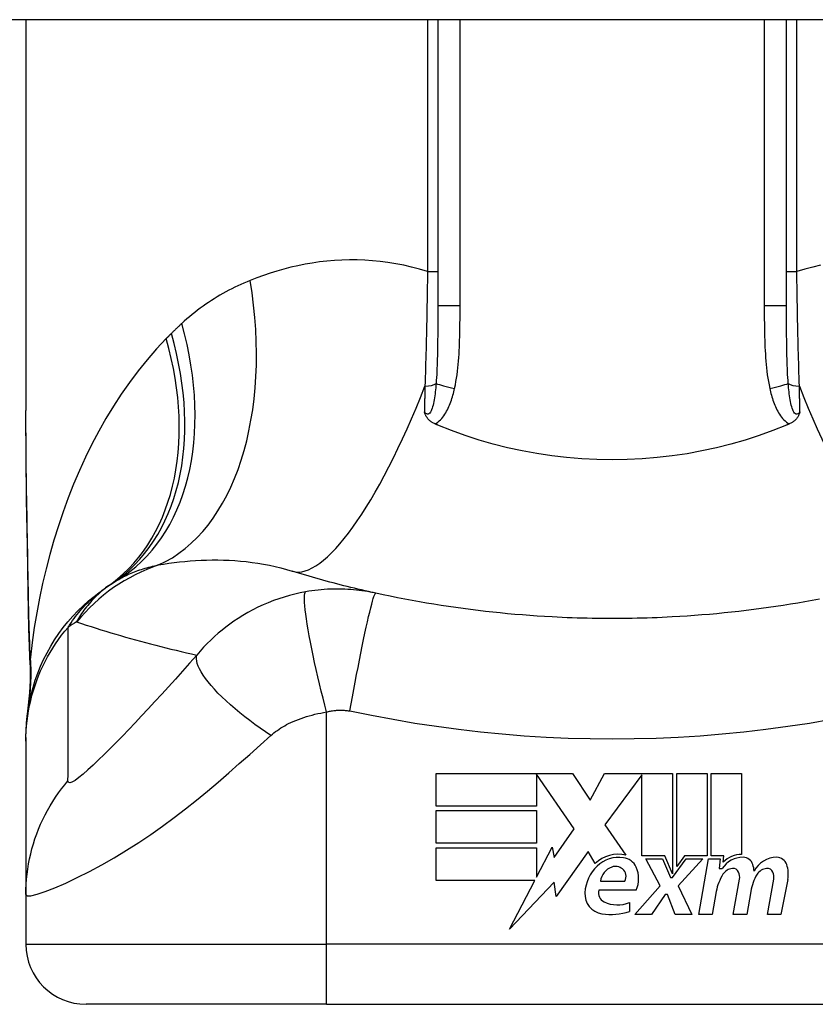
# Model space of a CAD drawing. Header units: inches. Extents: x 7 to 171, y 11 to 89.
# Tile 77 of 128: x 24.853 to 25.374, y 86.135 to 86.78. Entities that reach past the tile are written whole.
import ezdxf

# ---------------------------------------------------------------- set-up
doc = ezdxf.new("R2010")
doc.units = ezdxf.units.IN
doc.header["$MEASUREMENT"] = 0
doc.layers.add('Visible Edges(ANSI)', color=7, linetype='Continuous', lineweight=25)
doc.layers.add('Visible Tangent Edges(ANSI)', color=7, linetype='Continuous', lineweight=25)

msp = doc.modelspace()

# ---------------------------------------------------------------- linework, layer by layer
at = {"layer": 'Visible Edges(ANSI)'}
for p, q in [((43.03857, 86.77967), (7.44257, 86.77967)), ((24.85671, 86.77967), (24.85671, 86.52372)), ((25.12639, 86.77967), (25.12639, 86.59227)), ((25.35474, 86.59227), (25.35474, 86.77967)), ((24.85671, 86.30954), (24.85671, 86.30712)), ((24.85671, 86.30712), (24.85671, 86.20669)), ((25.12529, 86.28589), (25.21449, 86.28589)), ((25.12529, 86.26449), (25.12529, 86.28589)), ((25.19109, 86.28548), (25.19109, 86.26449)), ((25.21569, 86.24969), (25.19109, 86.28548)), ((25.21449, 86.28589), (25.22623, 86.26848)), ((25.22623, 86.26848), (25.23549, 86.28589)), ((25.23549, 86.28589), (25.28009, 86.28589)), ((25.28009, 86.28589), (25.28009, 86.22021)), ((25.28289, 86.22509), (25.28289, 86.28589)), ((25.28289, 86.28589), (25.30269, 86.28589)), ((25.30269, 86.28589), (25.30269, 86.23199)), ((25.30549, 86.23199), (25.30549, 86.28589)), ((25.30549, 86.28589), (25.32529, 86.28589)), ((25.32529, 86.28589), (25.32529, 86.23289)), ((25.26009, 86.28505), (25.23569, 86.25239)), ((25.26009, 86.23199), (25.26009, 86.28505)), ((25.19109, 86.26449), (25.12529, 86.26449)), ((25.12529, 86.24029), (25.12529, 86.26169)), ((25.12529, 86.26169), (25.19109, 86.26169)), ((25.19109, 86.26169), (25.19109, 86.24029)), ((25.20259, 86.23099), (25.21569, 86.24969)), ((25.23569, 86.25239), (25.24949, 86.23249)), ((25.19109, 86.24029), (25.12529, 86.24029)), ((25.12529, 86.23729), (25.19109, 86.23729)), ((25.12529, 86.21589), (25.12529, 86.23729)), ((25.19109, 86.2181), (25.20129, 86.23769)), ((25.19109, 86.23729), (25.19109, 86.2181)), ((25.20129, 86.23769), (25.20259, 86.23099)), ((25.22489, 86.23479), (25.20395, 86.20543)), ((25.22952, 86.22709), (25.22489, 86.23479)), ((25.27509, 86.23199), (25.26009, 86.23199)), ((25.27189, 86.21229), (25.26269, 86.23009)), ((25.26269, 86.23009), (25.27349, 86.23009)), ((25.27349, 86.23009), (25.27869, 86.21784)), ((25.28009, 86.22021), (25.27509, 86.23199)), ((25.28009, 86.21784), (25.28899, 86.23009)), ((25.2879, 86.23199), (25.28289, 86.22509)), ((25.29989, 86.23009), (25.28369, 86.21241)), ((25.30269, 86.23199), (25.2879, 86.23199)), ((25.28899, 86.23009), (25.29989, 86.23009)), ((25.29729, 86.19369), (25.30371, 86.23009)), ((25.30371, 86.23009), (25.31129, 86.23009)), ((25.31369, 86.23199), (25.30549, 86.23199)), ((25.31129, 86.23009), (25.31073, 86.22369)), ((25.31333, 86.22789), (25.31369, 86.23199)), ((25.31073, 86.22369), (25.31266, 86.22369)), ((25.18994, 86.21589), (25.12529, 86.21589)), ((25.17339, 86.18409), (25.18994, 86.21589)), ((25.20262, 86.21489), (25.17339, 86.18409)), ((25.20395, 86.20543), (25.20262, 86.21489)), ((25.23289, 86.21549), (25.24889, 86.21549)), ((25.27869, 86.21784), (25.28009, 86.21784)), ((25.31989, 86.19369), (25.32395, 86.21669)), ((25.34229, 86.19369), (25.34634, 86.21669)), ((25.35553, 86.21654), (25.35109, 86.19369)), ((25.25629, 86.20949), (25.23189, 86.20949)), ((25.25549, 86.19369), (25.27189, 86.21229)), ((25.28369, 86.21241), (25.29269, 86.19369)), ((25.30874, 86.20869), (25.30609, 86.19369)), ((25.33134, 86.20869), (25.32869, 86.19369)), ((24.85671, 86.20669), (24.85671, 86.17416)), ((25.25189, 86.20149), (25.25189, 86.19549)), ((25.27529, 86.20669), (25.26629, 86.19369)), ((25.27689, 86.20669), (25.27529, 86.20669)), ((25.28189, 86.19369), (25.27689, 86.20669)), ((25.26629, 86.19369), (25.25549, 86.19369)), ((25.29269, 86.19369), (25.28189, 86.19369)), ((25.30609, 86.19369), (25.29729, 86.19369)), ((25.32869, 86.19369), (25.31989, 86.19369)), ((25.35109, 86.19369), (25.34229, 86.19369)), ((25.05356, 86.13479), (24.89608, 86.13479)), ((25.05356, 86.13479), (25.42757, 86.13479))]:
    msp.add_line(p, q, dxfattribs=at)
at = {"layer": 'Visible Edges(ANSI)', "flags": 128}
for points in [[(24.85817, 86.40514), (24.85769, 86.43532), (24.85721, 86.46521), (24.85685, 86.49471), (24.85671, 86.52372)], [(25.1246, 86.51488), (25.12414, 86.51509), (25.12368, 86.51531), (25.12324, 86.51555), (25.12281, 86.5158), (25.12239, 86.51607), (25.12198, 86.51635), (25.12159, 86.51665), (25.12121, 86.51697), (25.12084, 86.5173), (25.1205, 86.51764), (25.12017, 86.51799), (25.11986, 86.51835), (25.11958, 86.51871), (25.11933, 86.51908), (25.11909, 86.51945), (25.11887, 86.51982), (25.11867, 86.52019), (25.11848, 86.52056), (25.11831, 86.52094), (25.11816, 86.52131), (25.11801, 86.52169), (25.11788, 86.52207), (25.11775, 86.52245), (25.11763, 86.52283)], [(25.3635, 86.52283), (25.36338, 86.52245), (25.36325, 86.52207), (25.36312, 86.52169), (25.36297, 86.52131), (25.36282, 86.52094), (25.36265, 86.52056), (25.36246, 86.52019), (25.36226, 86.51982), (25.36204, 86.51945), (25.36181, 86.51908), (25.36155, 86.51871), (25.36127, 86.51835), (25.36097, 86.51799), (25.36064, 86.51764), (25.36029, 86.5173), (25.35992, 86.51697), (25.35954, 86.51665), (25.35915, 86.51635), (25.35874, 86.51607), (25.35832, 86.5158), (25.35789, 86.51555), (25.35745, 86.51531), (25.35699, 86.51509), (25.35653, 86.51488)], [(25.12639, 86.51412), (25.12632, 86.51415), (25.12624, 86.51418), (25.12617, 86.51421), (25.12609, 86.51424), (25.12602, 86.51427), (25.12594, 86.51431), (25.12587, 86.51434), (25.1258, 86.51437), (25.12572, 86.5144), (25.12565, 86.51443), (25.12557, 86.51446), (25.1255, 86.5145), (25.12542, 86.51453), (25.12535, 86.51456), (25.12527, 86.51459), (25.1252, 86.51462), (25.12512, 86.51465), (25.12505, 86.51469), (25.12497, 86.51472), (25.1249, 86.51475), (25.12483, 86.51478), (25.12475, 86.51481), (25.12468, 86.51485), (25.1246, 86.51488)], [(25.35474, 86.51412), (25.34585, 86.51055), (25.33682, 86.50728), (25.32764, 86.5043), (25.31832, 86.50163), (25.30888, 86.49926), (25.29932, 86.49719), (25.28964, 86.49543), (25.27988, 86.49398), (25.27007, 86.49286), (25.26023, 86.49206), (25.25035, 86.49158), (25.24046, 86.49142), (25.23055, 86.49159), (25.22064, 86.49208), (25.21077, 86.49289), (25.20097, 86.49402), (25.19127, 86.49546), (25.18165, 86.49721), (25.17214, 86.49927), (25.16274, 86.50164), (25.15346, 86.50431), (25.1443, 86.50728), (25.13528, 86.51055), (25.12639, 86.51412)], [(25.35653, 86.51488), (25.35646, 86.51485), (25.35638, 86.51481), (25.35631, 86.51478), (25.35623, 86.51475), (25.35616, 86.51472), (25.35608, 86.51469), (25.35601, 86.51465), (25.35593, 86.51462), (25.35586, 86.51459), (25.35579, 86.51456), (25.35571, 86.51453), (25.35564, 86.5145), (25.35556, 86.51446), (25.35549, 86.51443), (25.35541, 86.5144), (25.35534, 86.51437), (25.35526, 86.51434), (25.35519, 86.51431), (25.35511, 86.51427), (25.35504, 86.51424), (25.35496, 86.51421), (25.35489, 86.51418), (25.35481, 86.51415), (25.35474, 86.51412)], [(25.08582, 86.40402), (25.08346, 86.40454), (25.08111, 86.40507), (25.07877, 86.4056), (25.07643, 86.40615), (25.0741, 86.4067), (25.07177, 86.40726), (25.06945, 86.40782), (25.06714, 86.40839), (25.06484, 86.40897), (25.06254, 86.40956), (25.06025, 86.41015), (25.05796, 86.41075), (25.05568, 86.41136), (25.05341, 86.41197), (25.05115, 86.41259), (25.04889, 86.41322), (25.04664, 86.41385), (25.04439, 86.41449), (25.04216, 86.41514), (25.03992, 86.41579), (25.0377, 86.41646), (25.03548, 86.41712), (25.03327, 86.4178), (25.03107, 86.41848)], [(24.85671, 86.30954), (24.8568, 86.31419), (24.85708, 86.31887), (24.85754, 86.32357), (24.8582, 86.32829), (24.85906, 86.333), (24.86012, 86.33771), (24.86137, 86.34239), (24.86282, 86.34704), (24.86446, 86.35164), (24.8663, 86.35618), (24.86834, 86.36064), (24.87055, 86.36503), (24.87295, 86.36931), (24.87552, 86.37349), (24.87825, 86.37755), (24.88115, 86.38149), (24.88419, 86.38529), (24.88738, 86.38894), (24.89069, 86.39244), (24.89413, 86.39579), (24.89767, 86.39897), (24.90131, 86.40199), (24.90504, 86.40483), (24.90884, 86.4075)], [(24.85951, 86.35704), (24.85867, 86.38084), (24.85817, 86.40514)], [(25.20121, 86.38848), (25.19635, 86.38876), (25.19149, 86.38907), (25.18663, 86.38941), (25.18178, 86.38978), (25.17693, 86.39018), (25.17208, 86.39062), (25.16724, 86.39109), (25.1624, 86.39159), (25.15757, 86.39212), (25.15274, 86.39269), (25.14791, 86.39329), (25.1431, 86.39392), (25.13828, 86.39458), (25.13348, 86.39528), (25.12868, 86.396), (25.12388, 86.39676), (25.1191, 86.39756), (25.11432, 86.39838), (25.10955, 86.39924), (25.10478, 86.40013), (25.10003, 86.40105), (25.09528, 86.40201), (25.09054, 86.403), (25.08582, 86.40402)], [(25.37635, 86.40013), (25.37159, 86.39924), (25.36681, 86.39838), (25.36203, 86.39756), (25.35725, 86.39676), (25.35245, 86.396), (25.34765, 86.39528), (25.34285, 86.39458), (25.33804, 86.39392), (25.33322, 86.39329), (25.32839, 86.39269), (25.32357, 86.39212), (25.31873, 86.39159), (25.31389, 86.39109), (25.30905, 86.39062), (25.30421, 86.39018), (25.29936, 86.38978), (25.2945, 86.38941), (25.28965, 86.38907), (25.28479, 86.38876), (25.27992, 86.38848)], [(25.27992, 86.38848), (25.27665, 86.38831), (25.27337, 86.38816), (25.27009, 86.38802), (25.26681, 86.3879), (25.26353, 86.38779), (25.26025, 86.38769), (25.25697, 86.38761), (25.25369, 86.38755), (25.25041, 86.3875), (25.24713, 86.38746), (25.24385, 86.38744), (25.24057, 86.38743), (25.23728, 86.38744), (25.234, 86.38746), (25.23072, 86.3875), (25.22744, 86.38755), (25.22416, 86.38761), (25.22088, 86.38769), (25.2176, 86.38779), (25.21432, 86.3879), (25.21104, 86.38802), (25.20776, 86.38816), (25.20448, 86.38831), (25.20121, 86.38848)], [(24.85951, 86.35704), (24.85946, 86.34187), (24.85797, 86.32675)]]:
    msp.add_lwpolyline(points, dxfattribs=at)
at = {"layer": 'Visible Edges(ANSI)'}
for centre, radius, start, end in [((25.24057, 85.91499), 0.59381, 123.52082, 123.96213), ((24.97786, 86.31158), 0.11811, 121.30007, 123.52082), ((25.24457, 86.21105), 0.022, 77.07905, 133.17854), ((25.24457, 86.21105), 0.01992, 80.40854, 134.16843), ((25.24702, 86.22059), 0.01013, 23.84447, 85.08017), ((25.32615, 86.21507), 0.016, 89.47765, 147.41137), ((25.32496, 86.21689), 0.016, 88.79525, 136.5849), ((25.32623, 86.22432), 0.00676, 16.9928, 89.47765), ((25.3482, 86.2147), 0.01637, 89.6788, 153.95078), ((25.34825, 86.22407), 0.007, 18.47479, 89.6788), ((25.24918, 86.2063), 0.02654, 134.16843, 176.56465), ((25.24401, 86.21412), 0.0112, 109.37968, 172.99755), ((25.24271, 86.2178), 0.0073, 51.16516, 109.37968), ((25.2433, 86.21853), 0.00637, 331.45471, 51.16516), ((25.2391, 86.21709), 0.0188, 336.15553, 23.84447), ((25.32018, 86.21542), 0.0084, 96.03001, 147.59924), ((25.31972, 86.21979), 0.004, 23.55712, 96.03001), ((25.31587, 86.21811), 0.0082, 350, 23.55712), ((25.31433, 86.22068), 0.0192, 3.6169, 16.9928), ((25.34258, 86.21542), 0.0084, 96.10268, 147.60833), ((25.34212, 86.21979), 0.004, 23.54875, 96.10268), ((25.33827, 86.21811), 0.0082, 349.9922, 23.54875), ((25.33668, 86.22021), 0.0192, 349, 18.47479), ((25.33927, 86.20331), 0.031, 147.59924, 170), ((25.36194, 86.20375), 0.031, 148.55841, 170.82565), ((25.23582, 86.2071), 0.01315, 176.56465, 261.56052), ((25.23803, 86.20767), 0.0064, 163.52609, 244.67838), ((25.24404, 86.22038), 0.02046, 244.67838, 292.56091), ((25.23983, 86.23413), 0.04048, 261.56052, 287.33425), ((24.89608, 86.17416), 0.03937, 180, 270)]:
    msp.add_arc(centre, radius, start, end, dxfattribs=at)
at = {"layer": 'Visible Tangent Edges(ANSI)'}
for p, q in [((25.11965, 86.77967), (25.11965, 86.61471)), ((25.14097, 86.59227), (25.14097, 86.77967)), ((25.34016, 86.77967), (25.34016, 86.59227)), ((25.36148, 86.61471), (25.36148, 86.77967)), ((25.11965, 86.61471), (25.12639, 86.61471)), ((25.35474, 86.61471), (25.36148, 86.61471)), ((25.14097, 86.59227), (25.12639, 86.59227)), ((25.35474, 86.59227), (25.34016, 86.59227)), ((25.05356, 86.17416), (25.05356, 86.32624)), ((24.85671, 86.17416), (25.05356, 86.17416)), ((25.42757, 86.17416), (25.05356, 86.17416)), ((25.05356, 86.13479), (25.05356, 86.17416))]:
    msp.add_line(p, q, dxfattribs=at)
at = {"layer": 'Visible Tangent Edges(ANSI)', "flags": 128}
for points in [[(25.11965, 86.61471), (25.11447, 86.61626), (25.10928, 86.61763), (25.1041, 86.61882), (25.09894, 86.61983), (25.09379, 86.62066), (25.08867, 86.62133), (25.08358, 86.62182), (25.07853, 86.62216), (25.07352, 86.62233), (25.06854, 86.62235), (25.0636, 86.62222), (25.0587, 86.62195), (25.05384, 86.62153), (25.04902, 86.62098), (25.04424, 86.6203), (25.03951, 86.61949), (25.03483, 86.61855), (25.0302, 86.6175), (25.02561, 86.61633), (25.02108, 86.61504), (25.01661, 86.61366), (25.0122, 86.61217), (25.00784, 86.61058), (25.00355, 86.60891)], [(25.11965, 86.61471), (25.11961, 86.61151), (25.11956, 86.6083), (25.11951, 86.60509), (25.11946, 86.60189), (25.11941, 86.59869), (25.11936, 86.59549), (25.1193, 86.5923), (25.11924, 86.58911), (25.11918, 86.58594), (25.11912, 86.58277), (25.11905, 86.57961), (25.11899, 86.57646), (25.11891, 86.57332), (25.11884, 86.57019), (25.11877, 86.56708), (25.11869, 86.56397), (25.11861, 86.56087), (25.11853, 86.55779), (25.11844, 86.55471), (25.11835, 86.55166), (25.11826, 86.54861), (25.11817, 86.54558), (25.11807, 86.54257), (25.11798, 86.53957)], [(25.37703, 86.61882), (25.37185, 86.61763), (25.36667, 86.61626), (25.36148, 86.61471)], [(25.36316, 86.53957), (25.36306, 86.54257), (25.36296, 86.54558), (25.36287, 86.54861), (25.36278, 86.55166), (25.36269, 86.55471), (25.36261, 86.55779), (25.36252, 86.56087), (25.36244, 86.56397), (25.36237, 86.56708), (25.36229, 86.57019), (25.36222, 86.57332), (25.36215, 86.57646), (25.36208, 86.57961), (25.36201, 86.58277), (25.36195, 86.58594), (25.36189, 86.58911), (25.36183, 86.5923), (25.36177, 86.59549), (25.36172, 86.59869), (25.36167, 86.60189), (25.36162, 86.60509), (25.36157, 86.6083), (25.36152, 86.61151), (25.36148, 86.61471)], [(25.00355, 86.60891), (25.00151, 86.60806), (24.99948, 86.60719), (24.99747, 86.60629), (24.99547, 86.60537), (24.99349, 86.60441), (24.99152, 86.60343), (24.98957, 86.60242), (24.98763, 86.60138), (24.9857, 86.60031), (24.98379, 86.59921), (24.9819, 86.59808), (24.98002, 86.59692), (24.97816, 86.59574), (24.97631, 86.59452), (24.97448, 86.59328), (24.97267, 86.592), (24.97087, 86.59069), (24.96909, 86.58936), (24.96732, 86.58799), (24.96557, 86.58659), (24.96384, 86.58516), (24.96213, 86.58371), (24.96043, 86.58222), (24.95876, 86.5807)], [(25.12639, 86.59227), (25.12639, 86.59004), (25.12639, 86.58781), (25.12639, 86.58558), (25.12638, 86.58337), (25.12638, 86.58116), (25.12637, 86.57896), (25.12636, 86.57677), (25.12634, 86.57459), (25.12633, 86.57241), (25.12631, 86.57025), (25.12628, 86.5681), (25.12625, 86.56596), (25.12622, 86.56383), (25.12617, 86.56171), (25.12613, 86.55961), (25.12607, 86.55751), (25.12601, 86.55543), (25.12594, 86.55337), (25.12586, 86.55132), (25.12576, 86.54928), (25.12566, 86.54727), (25.12554, 86.54527), (25.12541, 86.5433), (25.12527, 86.54135)], [(25.13742, 86.53821), (25.13788, 86.54043), (25.13829, 86.54265), (25.13865, 86.54488), (25.13898, 86.54712), (25.13927, 86.54937), (25.13953, 86.55161), (25.13975, 86.55387), (25.13995, 86.55612), (25.14013, 86.55838), (25.14028, 86.56064), (25.14041, 86.5629), (25.14052, 86.56516), (25.14062, 86.56741), (25.1407, 86.56967), (25.14076, 86.57193), (25.14082, 86.57419), (25.14086, 86.57645), (25.1409, 86.57871), (25.14092, 86.58097), (25.14094, 86.58323), (25.14096, 86.58549), (25.14097, 86.58775), (25.14097, 86.59001), (25.14097, 86.59227)], [(25.34016, 86.59227), (25.34016, 86.59001), (25.34017, 86.58775), (25.34018, 86.58549), (25.34019, 86.58323), (25.34021, 86.58097), (25.34024, 86.57871), (25.34027, 86.57645), (25.34032, 86.57419), (25.34037, 86.57193), (25.34044, 86.56967), (25.34052, 86.56741), (25.34061, 86.56516), (25.34072, 86.5629), (25.34085, 86.56064), (25.34101, 86.55838), (25.34118, 86.55612), (25.34138, 86.55387), (25.3416, 86.55162), (25.34186, 86.54937), (25.34215, 86.54712), (25.34247, 86.54488), (25.34284, 86.54265), (25.34325, 86.54043), (25.34371, 86.53821)], [(25.35586, 86.54135), (25.35572, 86.5433), (25.35559, 86.54527), (25.35547, 86.54727), (25.35537, 86.54928), (25.35528, 86.55132), (25.3552, 86.55337), (25.35512, 86.55543), (25.35506, 86.55751), (25.35501, 86.55961), (25.35496, 86.56171), (25.35492, 86.56383), (25.35488, 86.56596), (25.35485, 86.5681), (25.35483, 86.57025), (25.35481, 86.57241), (25.35479, 86.57459), (25.35477, 86.57677), (25.35476, 86.57896), (25.35475, 86.58116), (25.35475, 86.58337), (25.35474, 86.58558), (25.35474, 86.58781), (25.35474, 86.59004), (25.35474, 86.59227)], [(24.95876, 86.5807), (24.95847, 86.58043), (24.95818, 86.58016), (24.95789, 86.5799), (24.9576, 86.57963), (24.95731, 86.57936), (24.95703, 86.57909), (24.95674, 86.57882), (24.95646, 86.57855), (24.95617, 86.57828), (24.95589, 86.57801), (24.9556, 86.57774), (24.95532, 86.57746), (24.95503, 86.57719), (24.95475, 86.57692), (24.95447, 86.57664), (24.95418, 86.57637), (24.9539, 86.57609), (24.95362, 86.57582), (24.95334, 86.57554), (24.95306, 86.57527), (24.95278, 86.57499), (24.9525, 86.57471), (24.95222, 86.57443), (24.95194, 86.57415)], [(24.9486, 86.57077), (24.94221, 86.564), (24.93608, 86.55696), (24.93018, 86.54967), (24.92453, 86.54215), (24.91913, 86.53441), (24.91397, 86.52648), (24.90905, 86.51837), (24.90437, 86.5101), (24.89993, 86.50167), (24.89571, 86.49308), (24.89171, 86.48434), (24.88794, 86.47548), (24.88439, 86.46648), (24.88107, 86.45737), (24.87796, 86.44816), (24.87506, 86.43885), (24.87239, 86.42945), (24.86993, 86.41998), (24.86768, 86.41045), (24.86565, 86.40085), (24.86383, 86.39121), (24.86222, 86.38154), (24.86082, 86.37183), (24.85963, 86.36211)], [(24.95194, 86.57415), (24.9518, 86.57401), (24.95166, 86.57387), (24.95152, 86.57373), (24.95138, 86.57359), (24.95124, 86.57345), (24.9511, 86.57331), (24.95096, 86.57317), (24.95082, 86.57303), (24.95068, 86.57289), (24.95054, 86.57275), (24.9504, 86.5726), (24.95026, 86.57246), (24.95012, 86.57232), (24.94998, 86.57218), (24.94984, 86.57204), (24.94971, 86.5719), (24.94957, 86.57176), (24.94943, 86.57162), (24.94929, 86.57148), (24.94915, 86.57134), (24.94901, 86.5712), (24.94887, 86.57105), (24.94873, 86.57091), (24.9486, 86.57077)], [(25.12527, 86.54135), (25.12515, 86.53997), (25.12503, 86.53859), (25.12489, 86.53723), (25.12474, 86.53589), (25.12458, 86.53457), (25.12441, 86.53327), (25.12422, 86.53199), (25.12401, 86.53075), (25.12379, 86.52955), (25.12355, 86.52838), (25.12328, 86.52726), (25.12299, 86.52619), (25.12268, 86.52518), (25.12233, 86.52424), (25.12195, 86.52339), (25.12154, 86.52266), (25.1211, 86.52206), (25.12063, 86.52163), (25.12013, 86.52136), (25.11962, 86.5213), (25.11911, 86.52143), (25.1186, 86.52174), (25.11811, 86.52222), (25.11763, 86.52283)], [(25.11798, 86.53957), (25.11796, 86.53887), (25.11795, 86.53816), (25.11793, 86.53746), (25.11792, 86.53675), (25.1179, 86.53605), (25.11789, 86.53535), (25.11788, 86.53465), (25.11786, 86.53394), (25.11785, 86.53324), (25.11783, 86.53254), (25.11782, 86.53184), (25.1178, 86.53115), (25.11779, 86.53045), (25.11778, 86.52975), (25.11776, 86.52906), (25.11775, 86.52836), (25.11773, 86.52767), (25.11772, 86.52697), (25.1177, 86.52628), (25.11769, 86.52559), (25.11768, 86.5249), (25.11766, 86.52421), (25.11765, 86.52352), (25.11763, 86.52283)], [(25.1246, 86.51488), (25.12557, 86.51548), (25.12648, 86.51615), (25.12735, 86.51689), (25.12817, 86.51768), (25.12895, 86.51853), (25.12967, 86.51941), (25.13035, 86.52032), (25.13099, 86.52126), (25.13159, 86.52222), (25.13215, 86.5232), (25.13269, 86.5242), (25.13319, 86.52522), (25.13366, 86.52625), (25.13411, 86.5273), (25.13453, 86.52836), (25.13493, 86.52943), (25.13531, 86.53051), (25.13566, 86.5316), (25.136, 86.53269), (25.13632, 86.53379), (25.13662, 86.5349), (25.1369, 86.536), (25.13717, 86.53711), (25.13742, 86.53821)], [(25.34371, 86.53821), (25.34397, 86.53711), (25.34423, 86.536), (25.34451, 86.5349), (25.34481, 86.53379), (25.34513, 86.53269), (25.34547, 86.5316), (25.34582, 86.53051), (25.3462, 86.52943), (25.3466, 86.52836), (25.34702, 86.5273), (25.34747, 86.52625), (25.34794, 86.52522), (25.34845, 86.5242), (25.34898, 86.5232), (25.34954, 86.52222), (25.35014, 86.52126), (25.35078, 86.52032), (25.35146, 86.51941), (25.35219, 86.51853), (25.35296, 86.51768), (25.35378, 86.51689), (25.35465, 86.51615), (25.35556, 86.51548), (25.35653, 86.51488)], [(25.3635, 86.52283), (25.36302, 86.52222), (25.36253, 86.52174), (25.36202, 86.52143), (25.36151, 86.5213), (25.361, 86.52136), (25.3605, 86.52163), (25.36003, 86.52206), (25.35959, 86.52266), (25.35918, 86.52339), (25.3588, 86.52424), (25.35846, 86.52518), (25.35814, 86.52619), (25.35785, 86.52726), (25.35759, 86.52838), (25.35734, 86.52955), (25.35712, 86.53075), (25.35691, 86.53199), (25.35672, 86.53327), (25.35655, 86.53457), (25.35639, 86.53589), (25.35624, 86.53723), (25.3561, 86.53859), (25.35598, 86.53997), (25.35586, 86.54135)], [(25.3635, 86.52283), (25.36348, 86.52352), (25.36347, 86.52421), (25.36346, 86.5249), (25.36344, 86.52559), (25.36343, 86.52628), (25.36341, 86.52697), (25.3634, 86.52767), (25.36339, 86.52836), (25.36337, 86.52906), (25.36336, 86.52975), (25.36334, 86.53045), (25.36333, 86.53115), (25.36331, 86.53184), (25.3633, 86.53254), (25.36329, 86.53324), (25.36327, 86.53394), (25.36326, 86.53465), (25.36324, 86.53535), (25.36323, 86.53605), (25.36321, 86.53675), (25.3632, 86.53746), (25.36318, 86.53816), (25.36317, 86.53887), (25.36316, 86.53957)], [(24.85833, 86.40573), (24.85825, 86.41076), (24.85816, 86.41578), (24.85807, 86.4208), (24.85798, 86.42581), (24.85789, 86.43081), (24.8578, 86.4358), (24.85771, 86.44078), (24.85762, 86.44575), (24.85753, 86.45071), (24.85745, 86.45566), (24.85736, 86.4606), (24.85728, 86.46553), (24.8572, 86.47045), (24.85713, 86.47535), (24.85706, 86.48025), (24.85699, 86.48513), (24.85693, 86.49001), (24.85687, 86.49486), (24.85683, 86.49971), (24.85679, 86.50454), (24.85675, 86.50936), (24.85673, 86.51416), (24.85671, 86.51895), (24.85671, 86.52372)], [(24.9165, 86.4125), (24.91746, 86.41307), (24.91843, 86.41362), (24.91941, 86.41417), (24.92041, 86.41469), (24.92143, 86.41521), (24.92245, 86.41571), (24.9235, 86.4162), (24.92456, 86.41668), (24.92563, 86.41714), (24.92672, 86.41759), (24.92783, 86.41803), (24.92894, 86.41846), (24.93008, 86.41887), (24.93123, 86.41926), (24.93239, 86.41965), (24.93357, 86.42002), (24.93477, 86.42038), (24.93598, 86.42072), (24.9372, 86.42105), (24.93845, 86.42137), (24.9397, 86.42168), (24.94097, 86.42197), (24.94226, 86.42226), (24.94356, 86.42252)], [(24.94356, 86.42252), (24.94691, 86.42309), (24.9503, 86.42361), (24.95374, 86.42408), (24.95721, 86.4245), (24.96072, 86.42487), (24.96426, 86.42519), (24.96783, 86.42544), (24.97143, 86.42564), (24.97505, 86.42577), (24.9787, 86.42583), (24.98237, 86.42583), (24.98607, 86.42575), (24.98978, 86.42561), (24.99351, 86.42538), (24.99726, 86.42508), (25.00103, 86.4247), (25.00481, 86.42423), (25.0086, 86.42368), (25.01238, 86.42303), (25.01615, 86.42231), (25.01991, 86.42149), (25.02366, 86.42057), (25.02738, 86.41957), (25.03107, 86.41848)], [(24.91264, 86.41004), (24.91127, 86.40912), (24.90995, 86.40818), (24.90868, 86.40722), (24.90745, 86.40626), (24.90625, 86.40528), (24.9051, 86.4043), (24.90399, 86.4033), (24.90291, 86.40229), (24.90187, 86.40128), (24.90087, 86.40025), (24.89989, 86.39922), (24.89896, 86.39818), (24.89805, 86.39714), (24.89717, 86.39608), (24.89632, 86.39502), (24.89551, 86.39396), (24.89472, 86.39289), (24.89396, 86.39181), (24.89322, 86.39073), (24.89252, 86.38964), (24.89184, 86.38855), (24.89118, 86.38745), (24.89055, 86.38635), (24.88995, 86.38525)], [(24.85817, 86.40514), (24.85817, 86.40517), (24.85817, 86.40519), (24.85817, 86.40522), (24.85817, 86.40524), (24.85817, 86.40527), (24.85818, 86.40529), (24.85818, 86.40532), (24.85818, 86.40534), (24.85819, 86.40537), (24.85819, 86.40539), (24.8582, 86.40542), (24.85821, 86.40544), (24.85821, 86.40547), (24.85822, 86.40549), (24.85823, 86.40551), (24.85824, 86.40554), (24.85825, 86.40556), (24.85826, 86.40559), (24.85827, 86.40561), (24.85828, 86.40564), (24.85829, 86.40566), (24.8583, 86.40568), (24.85832, 86.40571), (24.85833, 86.40573)], [(24.85963, 86.36211), (24.85955, 86.36388), (24.85947, 86.36567), (24.85939, 86.36745), (24.85932, 86.36924), (24.85925, 86.37104), (24.85918, 86.37283), (24.85912, 86.37464), (24.85905, 86.37644), (24.85899, 86.37825), (24.85894, 86.38006), (24.85888, 86.38188), (24.85883, 86.38369), (24.85877, 86.38552), (24.85872, 86.38734), (24.85868, 86.38917), (24.85863, 86.391), (24.85859, 86.39283), (24.85854, 86.39467), (24.8585, 86.3965), (24.85847, 86.39835), (24.85843, 86.40019), (24.8584, 86.40203), (24.85836, 86.40388), (24.85833, 86.40573)], [(24.88428, 86.38167), (24.88527, 86.38318), (24.88626, 86.38465), (24.88725, 86.38607), (24.88825, 86.38744), (24.88926, 86.38877), (24.89026, 86.39006), (24.89127, 86.39131), (24.89229, 86.39252), (24.8933, 86.3937), (24.89432, 86.39484), (24.89534, 86.39594), (24.89636, 86.39701), (24.89739, 86.39805), (24.89841, 86.39905), (24.89944, 86.40002), (24.90047, 86.40096), (24.90151, 86.40188), (24.90254, 86.40276), (24.90358, 86.40362), (24.90463, 86.40445), (24.90567, 86.40525), (24.90672, 86.40603), (24.90778, 86.40678), (24.90884, 86.4075)], [(25.03982, 86.40494), (25.03629, 86.40426), (25.03276, 86.40347), (25.02923, 86.40256), (25.02572, 86.40154), (25.02224, 86.40042), (25.01878, 86.39918), (25.01535, 86.39784), (25.01196, 86.39638), (25.00861, 86.39483), (25.00532, 86.39317), (25.00202, 86.39138), (24.99873, 86.38946), (24.99568, 86.38755), (24.99292, 86.38572), (24.99028, 86.38385), (24.98768, 86.3819), (24.98513, 86.37989), (24.98263, 86.3778), (24.98017, 86.37563), (24.97776, 86.37338), (24.97539, 86.37104), (24.97307, 86.36862), (24.9708, 86.36611), (24.96858, 86.36351)], [(25.05356, 86.32624), (25.0524, 86.33073), (25.05124, 86.33532), (25.05009, 86.33997), (25.04896, 86.34466), (25.04785, 86.34936), (25.04677, 86.35405), (25.04574, 86.35869), (25.04476, 86.36325), (25.04384, 86.3677), (25.04298, 86.372), (25.04219, 86.37613), (25.04149, 86.38005), (25.04087, 86.38374), (25.04033, 86.38717), (25.03989, 86.39032), (25.03954, 86.39318), (25.03928, 86.39574), (25.03911, 86.39798), (25.03903, 86.3999), (25.03903, 86.40151), (25.03912, 86.40281), (25.03928, 86.40381), (25.03952, 86.40451), (25.03982, 86.40494)], [(25.08582, 86.40402), (25.08402, 86.4044), (25.08221, 86.40475), (25.08039, 86.40507), (25.07857, 86.40537), (25.07674, 86.40564), (25.0749, 86.40588), (25.07306, 86.40609), (25.07121, 86.40628), (25.06935, 86.40643), (25.06749, 86.40655), (25.06563, 86.40665), (25.06376, 86.40672), (25.06187, 86.40675), (25.05997, 86.40676), (25.05805, 86.40674), (25.0561, 86.40668), (25.05411, 86.40659), (25.05206, 86.40646), (25.05001, 86.4063), (25.048, 86.4061), (25.04599, 86.40587), (25.04395, 86.4056), (25.04189, 86.40529), (25.03982, 86.40494)], [(25.06889, 86.3269), (25.06971, 86.33153), (25.07056, 86.33625), (25.07144, 86.34104), (25.07233, 86.34586), (25.07324, 86.35069), (25.07416, 86.35548), (25.07508, 86.36022), (25.076, 86.36486), (25.07691, 86.36936), (25.07781, 86.37369), (25.07868, 86.37782), (25.07953, 86.38171), (25.08033, 86.38534), (25.0811, 86.38868), (25.08182, 86.39171), (25.08249, 86.39442), (25.08311, 86.39679), (25.08367, 86.39881), (25.08418, 86.40049), (25.08462, 86.40183), (25.08501, 86.40284), (25.08534, 86.40353), (25.08561, 86.40392), (25.08582, 86.40402)], [(24.88995, 86.38525), (24.89311, 86.3842), (24.89627, 86.38316), (24.89945, 86.38214), (24.90264, 86.38113), (24.90584, 86.38013), (24.90905, 86.37914), (24.91227, 86.37816), (24.9155, 86.3772), (24.91874, 86.37625), (24.92199, 86.37531), (24.92525, 86.37439), (24.92852, 86.37347), (24.9318, 86.37257), (24.9351, 86.37169), (24.9384, 86.37081), (24.94171, 86.36995), (24.94503, 86.3691), (24.94836, 86.36826), (24.95171, 86.36744), (24.95506, 86.36663), (24.95842, 86.36583), (24.9618, 86.36504), (24.96518, 86.36427), (24.96858, 86.36351)], [(24.85671, 86.30712), (24.85676, 86.31043), (24.8569, 86.31376), (24.85714, 86.31709), (24.85749, 86.32043), (24.85793, 86.32377), (24.85847, 86.3271), (24.85911, 86.33043), (24.85986, 86.33374), (24.8607, 86.33704), (24.86164, 86.34031), (24.86268, 86.34356), (24.86381, 86.34678), (24.86505, 86.34997), (24.86637, 86.35311), (24.86779, 86.35622), (24.8693, 86.35928), (24.87089, 86.36229), (24.87257, 86.36524), (24.87434, 86.36814), (24.87618, 86.37098), (24.8781, 86.37375), (24.88009, 86.37646), (24.88215, 86.3791), (24.88428, 86.38167)], [(24.88424, 86.28116), (24.88428, 86.28537), (24.88428, 86.28956), (24.88428, 86.29376), (24.88428, 86.29794), (24.88428, 86.30213), (24.88428, 86.30631), (24.88428, 86.3105), (24.88428, 86.31468), (24.88428, 86.31887), (24.88428, 86.32305), (24.88428, 86.32724), (24.88428, 86.33142), (24.88428, 86.33561), (24.88428, 86.3398), (24.88428, 86.34398), (24.88428, 86.34817), (24.88428, 86.35235), (24.88428, 86.35654), (24.88428, 86.36073), (24.88428, 86.36491), (24.88428, 86.36909), (24.88428, 86.37328), (24.88428, 86.37747), (24.88428, 86.38167)], [(24.96858, 86.36351), (24.9639, 86.3582), (24.95923, 86.35293), (24.95463, 86.34779), (24.9501, 86.34277), (24.94562, 86.33784), (24.94119, 86.33301), (24.9368, 86.32827), (24.93248, 86.32364), (24.92822, 86.31912), (24.92402, 86.31471), (24.9199, 86.31043), (24.91586, 86.30628), (24.9119, 86.30227), (24.90805, 86.29845), (24.90432, 86.29482), (24.90074, 86.29142), (24.89735, 86.28832), (24.89419, 86.28557), (24.89134, 86.28326), (24.88886, 86.28146), (24.88685, 86.2803), (24.88537, 86.27983), (24.8845, 86.28012), (24.88424, 86.28116)], [(25.0171, 86.31083), (25.01361, 86.31318), (25.01014, 86.3156), (25.00671, 86.31808), (25.00332, 86.32061), (24.99999, 86.32317), (24.99676, 86.32576), (24.99362, 86.32836), (24.99061, 86.33097), (24.98773, 86.33357), (24.98502, 86.33614), (24.98247, 86.33868), (24.98011, 86.34116), (24.97795, 86.34359), (24.97599, 86.34594), (24.97425, 86.34821), (24.97274, 86.35038), (24.97145, 86.35244), (24.97038, 86.3544), (24.96954, 86.35623), (24.96893, 86.35795), (24.96853, 86.35953), (24.96835, 86.36099), (24.96836, 86.36231), (24.96858, 86.36351)], [(24.85953, 86.35913), (24.85953, 86.35904), (24.85952, 86.35896), (24.85952, 86.35887), (24.85951, 86.35878), (24.85951, 86.3587), (24.8595, 86.35861), (24.8595, 86.35852), (24.8595, 86.35844), (24.8595, 86.35835), (24.85949, 86.35826), (24.85949, 86.35817), (24.85949, 86.35809), (24.85949, 86.358), (24.85949, 86.35791), (24.85949, 86.35783), (24.85949, 86.35774), (24.85949, 86.35765), (24.85949, 86.35756), (24.8595, 86.35748), (24.8595, 86.35739), (24.8595, 86.3573), (24.8595, 86.35722), (24.85951, 86.35713), (24.85951, 86.35704)], [(24.85963, 86.36211), (24.85962, 86.36193), (24.85962, 86.36176), (24.85962, 86.36159), (24.85961, 86.36143), (24.85961, 86.36127), (24.8596, 86.36112), (24.8596, 86.36097), (24.8596, 86.36082), (24.85959, 86.36068), (24.85959, 86.36054), (24.85958, 86.36041), (24.85958, 86.36028), (24.85958, 86.36016), (24.85957, 86.36004), (24.85957, 86.35992), (24.85956, 86.35982), (24.85956, 86.35971), (24.85956, 86.35961), (24.85955, 86.35952), (24.85955, 86.35943), (24.85954, 86.35935), (24.85954, 86.35927), (24.85953, 86.3592), (24.85953, 86.35913)], [(25.0171, 86.31083), (25.0181, 86.3117), (25.01915, 86.31256), (25.02022, 86.31339), (25.02134, 86.3142), (25.02249, 86.31499), (25.02367, 86.31576), (25.02489, 86.31651), (25.02614, 86.31724), (25.02742, 86.31795), (25.02875, 86.31865), (25.03014, 86.31933), (25.0317, 86.32004), (25.0334, 86.32075), (25.03512, 86.32143), (25.03684, 86.32206), (25.03859, 86.32266), (25.04039, 86.32324), (25.04221, 86.32377), (25.04406, 86.32427), (25.04593, 86.32474), (25.04782, 86.32517), (25.04972, 86.32556), (25.05164, 86.32592), (25.05356, 86.32624)], [(25.05356, 86.32624), (25.05423, 86.32641), (25.0549, 86.32656), (25.05557, 86.3267), (25.05622, 86.32683), (25.05688, 86.32694), (25.05756, 86.32705), (25.05823, 86.32714), (25.05889, 86.32721), (25.05954, 86.32728), (25.06018, 86.32733), (25.06081, 86.32737), (25.06144, 86.3274), (25.06207, 86.32742), (25.06269, 86.32743), (25.06332, 86.32743), (25.06394, 86.32741), (25.06457, 86.32739), (25.06519, 86.32735), (25.06581, 86.3273), (25.06643, 86.32724), (25.06705, 86.32717), (25.06766, 86.32709), (25.06828, 86.327), (25.06889, 86.3269)], [(25.06889, 86.3269), (25.08303, 86.32415), (25.09719, 86.32145), (25.1114, 86.31902), (25.12564, 86.31685), (25.13993, 86.31493), (25.15425, 86.31327), (25.16859, 86.31187), (25.18296, 86.31073), (25.19735, 86.30984), (25.21175, 86.3092), (25.22615, 86.30882), (25.24057, 86.30869), (25.25498, 86.30882), (25.26939, 86.3092), (25.28379, 86.30984), (25.29817, 86.31073), (25.31254, 86.31187), (25.32688, 86.31327), (25.3412, 86.31493), (25.35549, 86.31685), (25.36974, 86.31902), (25.38394, 86.32145)], [(24.85671, 86.20669), (24.85753, 86.20587), (24.86001, 86.20594), (24.864, 86.20687), (24.8693, 86.20861), (24.87565, 86.21107), (24.88275, 86.21415), (24.89037, 86.21774), (24.8983, 86.22176), (24.90637, 86.22613), (24.9145, 86.23079), (24.92257, 86.23569), (24.93056, 86.2408), (24.93842, 86.24609), (24.94613, 86.25153), (24.95369, 86.2571), (24.9611, 86.26278), (24.96838, 86.26857), (24.97554, 86.27444), (24.98259, 86.28038), (24.98953, 86.28637), (24.99641, 86.29241), (25.0033, 86.29851), (25.01022, 86.30469), (25.0171, 86.31083)], [(24.85671, 86.20669), (24.85676, 86.21001), (24.8569, 86.21334), (24.85714, 86.21667), (24.85749, 86.22001), (24.85793, 86.22335), (24.85847, 86.22669), (24.85911, 86.23002), (24.85985, 86.23333), (24.86069, 86.23662), (24.86163, 86.2399), (24.86267, 86.24314), (24.86381, 86.24636), (24.86504, 86.24954), (24.86636, 86.25268), (24.86778, 86.25578), (24.86928, 86.25883), (24.87088, 86.26183), (24.87256, 86.26478), (24.87432, 86.26767), (24.87616, 86.2705), (24.87807, 86.27327), (24.88006, 86.27597), (24.88212, 86.2786), (24.88424, 86.28116)]]:
    msp.add_lwpolyline(points, dxfattribs=at)
at = {"layer": 'Visible Tangent Edges(ANSI)'}
msp.add_arc((25.11984, 86.0144), 0.43633, 121.79568, 122.67565, dxfattribs=at)
for centre, major_axis, ratio, start_param, end_param in [((24.88201, 86.60891), (0.05083, -0.19017), 0.604241, 0.09545, 1.410679), ((24.81424, 86.5807), (0.10227, -0.1682), 0.678602, 0, 1.179478), ((24.79887, 86.57077), (0.10997, -0.16327), 0.696909, 0, 1.131926), ((24.80393, 86.57415), (0.10871, -0.16411), 0.689059, 0, 1.142601), ((25.08946, 86.60647), (-0.05839, -0.18799), 0.249251, 0, 1.285379), ((25.11655, 86.54292), (0.00984, 0), 0.343453, 4.857789, 5.800686), ((25.14271, 86.53821), (-0.01927, 0.00402), 0.056853, 0.451678, 1.304606), ((25.33843, 86.53821), (-0.01927, -0.00402), 0.056853, 1.836987, 2.689915), ((25.36458, 86.54292), (0.00984, 0), 0.343453, 3.624092, 4.566988), ((25.39168, 86.60647), (0.05839, -0.18799), 0.249251, 4.997807, 6.283185), ((24.98049, 86.31069), (-0.03746, -0.11201), 0.992002, 3.787137, 4.348938), ((24.66322, 86.35542), (0.19475, -0.02867), 0.91694, 0, 0.179726), ((24.66427, 86.36211), (0.19409, -0.03285), 0.802573, 0, 0.207855)]:
    msp.add_ellipse(centre, major_axis=major_axis, ratio=ratio, start_param=start_param, end_param=end_param, dxfattribs=at)

doc.saveas('drawing.dxf')
